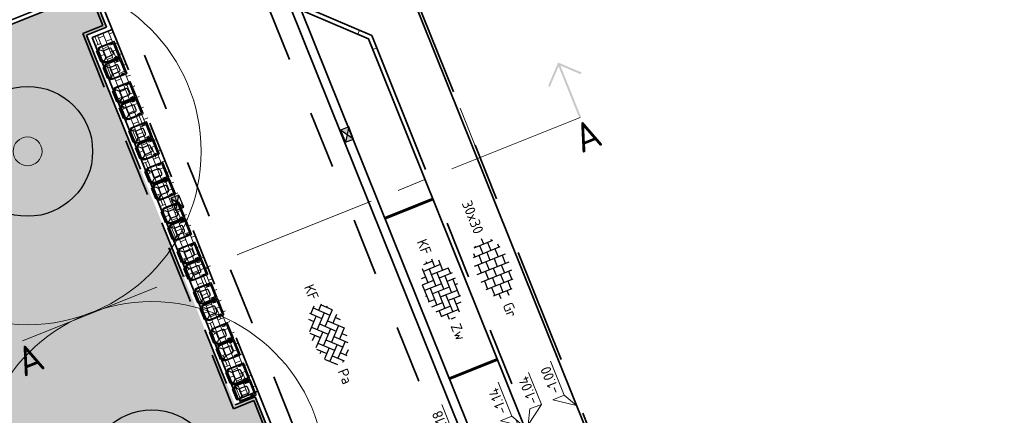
# Model space of a CAD drawing. Header units: metres. Extents: x 126075 to 126745, y 502461 to 502767.
# Tile 14 of 94: x 126519 to 126553, y 502540 to 502554. Entities that reach past the tile are written whole.
import ezdxf
from ezdxf.enums import TextEntityAlignment as Align

# ---------------------------------------------------------------- set-up
doc = ezdxf.new("R2010")
doc.units = ezdxf.units.M
for name, pattern in [('VH-OPSLUITBAND-SO', [10, 4, -2, 2, -2]), ('VH-TROTTOIRBAND-SO', [15, 5, -2, 2, -2, 2, -2]), ('VW-21-21_STREEP', [0.42, 0.21, -0.21]), ('ZZ-CENTER-SO', [8, 5, -1, 1, -1]), ('ZZ-HIDDEN-SO', [4, 2, -2])]:
    doc.linetypes.add(name, pattern=pattern)
doc.layers.get('0').update_dxf_attribs({"linetype": 'CONTINUOUS'})
for name, color, linetype, lineweight in [('B-WE-GR-BOOM-S', 90, 'CONTINUOUS', 18), ('B-XX-GR-BOOM-T25', 7, 'CONTINUOUS', 25), ('N-GV-IE-MEUBILAIR_WEGMEUBILAIR_CONTAINER-S', 7, 'CONTINUOUS', 25), ('N-WE-GR-GRAS-A-200', 62, 'CONTINUOUS', 18), ('N-WE-IE-MEUBILAIR_WEGMEUBILAIR_CONTAINER-S', 7, 'CONTINUOUS', 25), ('N-WE-RI-HWA_KOLK-S-200', 154, 'CONTINUOUS', 25), ('N-WE-VH-GOOT_BSS_ACHTERKANT-G', 170, 'CONTINUOUS', 35), ('N-WE-VH-GOOT_BSS_VOORKANT-G', 170, 'CONTINUOUS', 35), ('N-WE-VH-HALFVERHARDING_GRASBETONSTEEN-A-200', 132, 'CONTINUOUS', 18), ('N-WE-VH-KANTOPSLUITING_BETONRUG-G', 7, 'ZZ-HIDDEN-SO', 35), ('N-WE-VH-KANTOPSLUITING_OPSLUITBAND_100X200-G', 150, 'VH-OPSLUITBAND-SO', 35), ('N-WE-VH-KANTOPSLUITING_TROTTOIRBAND_130X150_250-G', 210, 'VH-TROTTOIRBAND-SO', 35), ('N-WE-VH-KANTOPSLUITING_TROTTOIRBAND_130X150_250_HOEKSTUK-S', 210, 'CONTINUOUS', 25), ('N-WE-VH-KANTOPSLUITING_VOORKANTBAND-G', 50, 'CONTINUOUS', 35), ('N-WE-VH-MATERIAALGRENS-G', 7, 'ZZ-HIDDEN-SO', 35), ('N-WE-VH-OPENVERHARDING_BETONSTRAATSTEEN_KEIFORMAAT_ELLEBOOGVERBAND-S-200', 252, 'CONTINUOUS', 25), ('N-WE-VH-OPENVERHARDING_BETONSTRAATSTEEN_KEIFORMAAT_KEPERVERBAND-S-200', 252, 'CONTINUOUS', 25), ('N-WE-VH-OPENVERHARDING_TEGEL_300X300_DUN_HALFSTEENS-S-200', 252, 'CONTINUOUS', 25), ('N-WE-VW-MARKERING_PARKEERVAK-G', 7, 'VW-21-21_STREEP', 35), ('X-XX-AL-HOOGTELABEL-S-200', 7, 'CONTINUOUS', 18), ('X-XX-AL-VERWIJZING-S-200', 7, 'CONTINUOUS', 18), ('X-XX-AL-VERWIJZING_DOORSNEDE-G', 7, 'ZZ-CENTER-SO', 18)]:
    doc.layers.add(name, color=color, linetype=linetype, lineweight=lineweight)
doc.layers.add('vrije wortelruimte', color=4, linetype='CONTINUOUS', plot=False)
doc.styles.add('NLCS-ISO', font='NLCS-ISO.ttf')
doc.styles.add('NLCS-ISO-M200-T25', font='NLCS-ISO.ttf', dxfattribs={"height": 0.5})
pattern_1 = [(0, (0, 0), (0, 6.985), [5.08, -1.905]), (90, (0, 0), (-6.985, 4e-16), [5.08, -1.905])]

# ---------------------------------------------------------------- blocks, each defined once
blk = doc.blocks.new('SIE-WEG_CONTAINER_OPSTELPLAATS_HUISVUIL')
at = {"color": 0, "linetype": 'ByBlock', "lineweight": -2}
for p, q in [((-0.065, 0.7), (-0.065, 0.635)), ((0.065, 0.7), (0.065, 0.635)), ((0.2, 0.68), (-0.2, 0.68)), ((-0.235, 0.205), (-0.225, 0.095)), ((0.235, 0.205), (0.225, 0.095))]:
    blk.add_line(p, q, dxfattribs=at)
at = {"color": 0, "linetype": 'ByBlock', "lineweight": -2, "flags": 128}
blk.add_lwpolyline([(-0.11, 0.47), (-0.2, 0.56), (-0.2, 0.7), (0.2, 0.7), (0.2, 0.56), (0.11, 0.47)], dxfattribs=at)
for points in [[(-0.27, 0), (0.27, 0, 0.414214), (0.29, 0.02), (0.29, 0.51, 0.414214), (0.165, 0.635), (-0.165, 0.635, 0.414214), (-0.29, 0.51), (-0.29, 0.02, 0.414214)], [(-0.17, 0.03, -0.414214), (-0.27, 0.13), (-0.27, 0.505, -0.414214), (-0.15, 0.625), (0.15, 0.625, -0.414214), (0.27, 0.505), (0.27, 0.13, -0.414214), (0.17, 0.03)], [(0.125, 0.235), (0.125, 0.435, 0.414214), (0.075, 0.485), (-0.075, 0.485, 0.414214), (-0.125, 0.435), (-0.125, 0.235, 0.414214), (-0.075, 0.185), (0.075, 0.185, 0.414214)]]:
    blk.add_lwpolyline(points, format="xyb", close=True, dxfattribs=at)
for points in [[(-0.29, 0.51, -0.050377), (-0.28, 0.61), (-0.24, 0.61)], [(0.29, 0.51, 0.050377), (0.28, 0.61), (0.24, 0.61)], [(0.29, 0.035, -0.414214), (0.27, 0.015), (-0.27, 0.015, -0.414214), (-0.29, 0.035)]]:
    blk.add_lwpolyline(points, format="xyb", dxfattribs=at)
blk = doc.blocks.new('*U9')
at = {"layer": 'N-GV-IE-MEUBILAIR_WEGMEUBILAIR_CONTAINER-S'}
for p in [(0.44, 0), (1.06, 0), (1.94, 0), (2.56, 0), (3.44, 0), (4.06, 0), (4.94, 0), (5.56, 0), (6.44, 0), (7.06, 0), (7.94, 0), (8.56, 0), (9.44, 0), (10.06, 0), (10.94, 0), (11.56, 0), (12.44, 0), (13.06, 0)]:
    blk.add_blockref('SIE-WEG_CONTAINER_OPSTELPLAATS_HUISVUIL', p, dxfattribs=at)
blk = doc.blocks.new('SVH-TROTTOIRBAND HOEKSTUK_130 150X250_L400_H135INW_VB-MM')
at = {"linetype": 'Continuous', "lineweight": 0}
blk.add_lwpolyline([(400, 150), (400, 0), (0, 0), (-283, -283), (-389, -177), (-62, 150)], close=True, dxfattribs=at)
blk.add_lwpolyline([(400, 20), (-8, 20), (-297, -269)], dxfattribs=at)
blk = doc.blocks.new('SVH-BSS_KEIFORMAAT_ELLEBOOG-SO')
for p, q in [((-3.04, 2.49), (-1.87, 2.49)), ((-2.92, 2.49), (-2.92, -0.66)), ((-1.87, 2.81), (-1.87, 0.39)), ((-0.82, 2.94), (-0.82, 1.44)), ((-0.82, 2.49), (2.33, 2.49)), ((0.23, 2.97), (0.23, 2.49)), ((1.28, 2.49), (1.28, -0.66)), ((2.33, 2.7), (2.33, 0.39)), ((3.38, 2.35), (3.38, 1.44)), ((-5.48, 0.39), (-3.97, 0.39)), ((-5.02, 0.39), (-5.02, -1.24)), ((-4.84, 1.44), (-2.92, 1.44)), ((-3.97, 1.44), (-3.97, -1.71)), ((-2.92, 0.39), (0.23, 0.39)), ((-1.87, 1.44), (1.28, 1.44)), ((-0.82, 0.39), (-0.82, -2.76)), ((0.23, 1.44), (0.23, -1.71)), ((1.28, 0.39), (4.43, 0.39)), ((2.33, 1.44), (4.84, 1.44)), ((3.38, 0.39), (3.38, -2.35)), ((4.43, 1.44), (4.43, -1.71)), ((5.48, 0.39), (5.48, -0.39)), ((-5.39, -0.66), (-5.02, -0.66)), ((-3.97, -0.66), (-0.82, -0.66)), ((-1.87, -0.66), (-1.87, -2.8)), ((0.23, -0.66), (3.38, -0.66)), ((2.33, -0.66), (2.33, -2.71)), ((4.43, -0.66), (5.39, -0.66)), ((-4.52, -1.71), (-1.87, -1.71)), ((-2.92, -1.71), (-2.92, -2.53)), ((-1.87, -2.76), (1.28, -2.76)), ((-0.82, -1.71), (2.33, -1.71)), ((0.23, -2.76), (0.23, -2.97)), ((1.28, -1.71), (1.28, -2.9)), ((3.38, -1.71), (4.52, -1.71))]:
    blk.add_line(p, q)
at = {"style": 'NLCS-ISO'}
blk.add_attdef('FORMAAT', text='', height=1.8, dxfattribs=at).set_placement((-6.53, 0), align=Align.MIDDLE_RIGHT)
blk.add_attdef('KLEUR', text='', height=1.8, dxfattribs=at).set_placement((6.53, 0), align=Align.MIDDLE_LEFT)
at = {"style": 'NLCS-ISO', "flags": 1}
blk.add_attdef('FUNCTIE', text='', height=1.8, dxfattribs=at).set_placement((0, -3.98), align=Align.TOP_CENTER)
blk = doc.blocks.new('SVH-BSS_KEIFORMAAT_KEPER-SO')
for p, q in [((-5.2, 0.74), (-3.76, 2.18)), ((-3.7, 2.21), (-1.48, 0)), ((-2.62, 2.62), (-1.48, 1.48)), ((-2.23, 0.74), (0.01, 2.97)), ((-2.23, 2.23), (-1.61, 2.85)), ((-0.74, 2.23), (1.48, 0)), ((-0.01, 2.97), (1.48, 1.48)), ((0.74, 2.23), (1.39, 2.88)), ((0.74, 0.74), (2.62, 2.62)), ((2.23, 2.23), (4.45, 0)), ((3.76, 2.18), (4.45, 1.48)), ((3.76, 2.18), (4.45, 1.48)), ((-5.3, 0.84), (-4.45, 0)), ((-5.2, -0.74), (-2.97, 1.48)), ((-4.61, 1.64), (-4.45, 1.48)), ((-4.61, -1.64), (-2.97, 0)), ((-3.71, 0.74), (-1.48, -1.48)), ((-2.23, -0.74), (0, 1.48)), ((-2.23, -2.23), (0, 0)), ((-0.74, 0.74), (1.48, -1.48)), ((0.74, -0.74), (2.97, 1.48)), ((0.74, -2.23), (2.97, 0)), ((2.23, 0.74), (4.45, -1.48)), ((3.71, 0.74), (4.61, 1.64)), ((3.71, -0.74), (5.3, 0.84)), ((5.2, 0.74), (5.45, 0.49)), ((-5.45, -0.49), (-4.45, -1.48)), ((-3.71, -0.74), (-1.61, -2.85)), ((-3.7, -2.21), (-2.97, -1.48)), ((-1.39, -2.88), (0, -1.48)), ((-0.74, -0.74), (1.39, -2.88)), ((1.61, -2.85), (2.97, -1.48)), ((2.23, -0.74), (3.7, -2.21)), ((3.76, -2.18), (5.45, -0.49)), ((5.2, -0.74), (5.3, -0.84)), ((-0.74, -2.23), (0.01, -2.97)), ((-0.01, -2.97), (0, -2.97)), ((2.23, -2.23), (2.62, -2.62))]:
    blk.add_line(p, q)
at = {"style": 'NLCS-ISO'}
blk.add_attdef('FORMAAT', text='', height=1.8, dxfattribs=at).set_placement((-6.53, 0), align=Align.MIDDLE_RIGHT)
blk.add_attdef('KLEUR', text='', height=1.8, dxfattribs=at).set_placement((6.53, 0), align=Align.MIDDLE_LEFT)
at = {"style": 'NLCS-ISO', "flags": 1}
blk.add_attdef('FUNCTIE', text='', height=1.8, dxfattribs=at).set_placement((0, -3.98), align=Align.TOP_CENTER)
blk = doc.blocks.new('SVH-TEGEL_300X300_DUN_HALFST-SO')
for p, q in [((-4.5, -1.73), (-4.5, 1.73)), ((-3.61, 2.25), (-3, 2.25)), ((-3, -2.5), (-3, 2.5)), ((-1.5, -2.86), (-1.5, 2.86)), ((-1.5, 2.25), (0, 2.25)), ((0, -2.98), (0, 2.98)), ((1.5, -2.86), (1.5, 2.86)), ((1.5, 2.25), (3, 2.25)), ((3, -2.5), (3, 2.5)), ((4.5, -1.73), (4.5, 1.73)), ((-5.53, 0), (-4.5, 0)), ((-4.77, 1.5), (-4.5, 1.5)), ((-4.5, 0.75), (-3, 0.75)), ((-3, 1.5), (-1.5, 1.5)), ((-3, 0), (-1.5, 0)), ((-1.5, 0.75), (0, 0.75)), ((0, 1.5), (1.5, 1.5)), ((0, 0), (1.5, 0)), ((1.5, 0.75), (3, 0.75)), ((3, 1.5), (4.5, 1.5)), ((3, 0), (4.5, 0)), ((4.5, 0.75), (5.35, 0.75)), ((-4.77, -1.5), (-4.5, -1.5)), ((-4.5, -0.75), (-3, -0.75)), ((-3, -1.5), (-1.5, -1.5)), ((-1.5, -0.75), (0, -0.75)), ((0, -1.5), (1.5, -1.5)), ((1.5, -0.75), (3, -0.75)), ((3, -1.5), (4.5, -1.5)), ((4.5, -0.75), (5.35, -0.75)), ((-3.61, -2.25), (-3, -2.25)), ((-1.5, -2.25), (0, -2.25)), ((1.5, -2.25), (3, -2.25))]:
    blk.add_line(p, q)
at = {"style": 'NLCS-ISO'}
blk.add_attdef('FORMAAT', text='', height=1.8, dxfattribs=at).set_placement((-6.53, 0), align=Align.MIDDLE_RIGHT)
blk.add_attdef('KLEUR', text='', height=1.8, dxfattribs=at).set_placement((6.53, 0), align=Align.MIDDLE_LEFT)
at = {"style": 'NLCS-ISO', "flags": 1}
blk.add_attdef('FUNCTIE', text='', height=1.8, dxfattribs=at).set_placement((0, -3.98), align=Align.TOP_CENTER)
blk = doc.blocks.new('B-SGR-BOOM_1E')
blk.add_circle((0, 0), 6.004)
at = {"linetype": 'Continuous'}
blk.add_circle((0, 0), 0.5, dxfattribs=at)
at = {"layer": 'vrije wortelruimte'}
blk.add_circle((0, 0), 2.25, dxfattribs=at)
at = {"layer": 'B-XX-GR-BOOM-T25', "style": 'NLCS-ISO-M200-T25'}
blk.add_attdef('SOORT', text='', height=0.5, dxfattribs=at).set_placement((0, -1.338), align=Align.MIDDLE_CENTER)
blk = doc.blocks.new('B-SGR-BOOM_DYN')
at = {"layer": 'B-WE-GR-BOOM-S'}
blk.add_blockref('B-SGR-BOOM_1E', (0, 0), dxfattribs=at)
blk = doc.blocks.new('SRI-KOLK_STRAAT-SO')
h = blk.add_hatch(color=256)
h.dxf.hatch_style = 1
h.paths.add_polyline_path([(-1.125, 1.5), (-1.125, 0), (0, 0.75)])
h.paths.add_polyline_path([(1.125, 1.5), (0, 0.75), (1.125, 0)])
for p, q in [((-1.125, 0), (1.125, 1.5)), ((1.125, 0), (-1.125, 1.5))]:
    blk.add_line(p, q)
blk.add_lwpolyline([(-1.125, 0), (1.125, 0), (1.125, 1.5), (-1.125, 1.5)], close=True)
blk = doc.blocks.new('SAL-VERWIJZING_AANZICHT_BOVEN-SO')
h = blk.add_hatch(color=256)
h.dxf.hatch_style = 1
h.paths.add_polyline_path([(0, 10.25), (-3.12, 7.12), (-2.88, 6.88), (-0.18, 9.58), (-0.18, 0), (0.17, 0), (0.17, 9.58), (2.88, 6.88), (3.12, 7.12)])
at = {"lineweight": 50, "style": 'NLCS-ISO'}
blk.add_attdef('...', text='', height=5, dxfattribs=at).set_placement((-0.02, -0.9), align=Align.TOP_CENTER)
blk = doc.blocks.new('SZZ-HOOGTELABEL_02-SO')
h = blk.add_hatch()
h.set_pattern_fill('ANGLE', color=256)
h.set_pattern_definition(pattern_1)
h.paths.add_polyline_path([(2.46, 3.44), (0, 0), (2.46, 1.31)])
for p, q in [((2.46, 3.44), (0, 0)), ((2.46, 1.31), (2.46, 3.44)), ((0, 0), (2.46, 1.31)), ((8.84, 1.31), (2.46, 1.31))]:
    blk.add_line(p, q)
at = {"style": 'NLCS-ISO'}
blk.add_attdef('...', text='', height=1.8, dxfattribs=at).set_placement((5.77, 2.62), align=Align.MIDDLE)
blk = doc.blocks.new('SZZ-HOOGTELABEL_04-SO')
h = blk.add_hatch()
h.set_pattern_fill('ANGLE', color=256)
h.set_pattern_definition(pattern_1)
h.paths.add_polyline_path([(2.46, -1.31), (0, 0), (2.46, -3.44)])
for p, q in [((0, 0), (2.46, -1.31)), ((2.46, -3.44), (0, 0)), ((2.46, -1.31), (2.46, -3.44)), ((8.4, -3.44), (2.46, -3.44))]:
    blk.add_line(p, q)
at = {"style": 'NLCS-ISO'}
blk.add_attdef('...', text='', height=1.8, dxfattribs=at).set_placement((5.55, -2.2), align=Align.MIDDLE)

msp = doc.modelspace()

# ---------------------------------------------------------------- hatches: boundary and pattern name
at = {"layer": 'N-WE-GR-GRAS-A-200', "transparency": 33554559}
h = msp.add_hatch(dxfattribs=at)
h.set_pattern_fill('AGR-GRAS_02-SO', color=256, scale=0.2, pattern_type=2)
h.set_pattern_definition([(21.5801, (126551.914, 502551.3593), (1.124204, 2.595413), [0.5, -1.5]), (21.5801, (126552.4955, 502552.8798), (1.124204, 2.595413), [0.5, -1.5]), (111.5801, (126551.8425, 502552.0838), (-2.595413, 1.124204), [0.5, -1.5]), (111.5801, (126552.329, 502553.029), (-2.595413, 1.124204), [0.5, -1.5]), (66.5801, (126551.771, 502552.8083), (-0.735605, 1.859808), [0.5, -2.328427]), (156.5801, (126552.9369, 502551.7639), (-1.859808, -0.735605), [0.5, -2.328427]), (48.1452, (126552.1583, 502552.1012), (1.859808, 0.7356045), [0.5, -3.972136]), (48.1452, (126552.6274, 502553.3621), (1.859808, 0.7356045), [0.5, -3.972136]), (85.0151, (126553.2159, 502551.87425), (-0.7356045, 1.859808), [0.5, -3.972136]), (85.0151, (126552.0479, 502552.3801), (-0.7356045, 1.859808), [0.5, -3.972136]), (85.0151, (126552.8828, 502552.17265), (-0.7356045, 1.859808), [0.5, -3.972136]), (138.1452, (126551.5094, 502552.3822), (-0.7356045, 1.859808), [0.5, -3.972136]), (175.0151, (126552.1756, 502551.7854), (-1.859808, -0.7356045), [0.5, -3.972136])])
edge = h.paths.add_edge_path()
edge.add_line((126531.185, 502530.4), (126527.141, 502540.473))
edge.add_line((126527.141, 502540.473), (126526.445, 502540.193))
edge.add_line((126526.445, 502540.193), (126521.304, 502553))
edge.add_line((126521.304, 502553), (126522, 502553.279))
edge.add_line((126522, 502553.279), (126521.638, 502554.179))
edge.add_arc((126521.314, 502554.049), 0.35, 21.8739, 111.8739)
edge.add_line((126521.183, 502554.374), (126516.831, 502552.627))
edge.add_line((126516.831, 502552.627), (126509.013, 502572.101))
edge.add_line((126509.013, 502572.101), (126513.365, 502573.848))
edge.add_arc((126513.235, 502574.173), 0.35, 291.8739, 381.8739)
edge.add_line((126513.559, 502574.303), (126507.822, 502588.595))
edge.add_arc((126507.497, 502588.464), 0.35, 21.8739, 111.8739)
edge.add_line((126507.367, 502588.789), (126503.014, 502587.042))
edge.add_line((126503.014, 502587.042), (126498.013, 502599.5))
edge.add_line((126498.013, 502599.5), (126502.365, 502601.247))
edge.add_arc((126502.235, 502601.572), 0.35, 291.8739, 381.8739)
edge.add_line((126502.559, 502601.703), (126499.372, 502609.642))
edge.add_arc((126499.047, 502609.511), 0.35, 21.8739, 111.8739)
edge.add_line((126498.917, 502609.836), (126494.565, 502608.089))
edge.add_line((126494.565, 502608.089), (126486.746, 502627.563))
edge.add_line((126486.746, 502627.563), (126490.495, 502629.068))
edge.add_line((126490.495, 502629.068), (126488.121, 502634.982))
edge.add_arc((126487.212, 502632.281), 2.85, 71.3984, 111.8739)
edge.add_line((126486.15, 502634.926), (126472.667, 502629.513))
edge.add_line((126472.667, 502629.513), (126510.311, 502535.003))
edge.add_line((126510.311, 502535.003), (126514.126, 502524.9))
edge.add_arc((126515.654, 502527.365), 2.9, 238.2095, 291.6146)
edge.add_line((126516.722, 502524.669), (126531.185, 502530.4))
at = {"layer": 'N-WE-VH-HALFVERHARDING_GRASBETONSTEEN-A-200', "transparency": 33554687}
h = msp.add_hatch(dxfattribs=at)
h.set_pattern_fill('AVH-GRASBETONSTEEN_03-SO', color=256, scale=0.2, pattern_type=2)
h.set_pattern_definition([(21.8739, (126526.52856, 502540.38845), (0.1110883, 0.2601142), [0.2, -0.2]), (111.8739, (126526.52856, 502540.38845), (-0.1856012, -0.074513), []), (111.874, (126526.62136, 502540.4257), (0.222177, 0.520228), [0.4, -0.8])])
h.paths.add_polyline_path([(126522.195, 502553.196), (126521.499, 502552.917), (126526.529, 502540.388), (126527.225, 502540.668)])

# ---------------------------------------------------------------- linework, layer by layer
at = {"layer": 'N-WE-VH-GOOT_BSS_ACHTERKANT-G'}
msp.add_lwpolyline([(126528.732, 502553.864), (126536.751, 502533.889)], dxfattribs=at)
at = {"layer": 'N-WE-VH-GOOT_BSS_VOORKANT-G'}
msp.add_lwpolyline([(126528.322, 502554.039), (126536.576, 502533.479)], dxfattribs=at)
at = {"layer": 'N-WE-VH-KANTOPSLUITING_BETONRUG-G'}
msp.add_lwpolyline([(126513.328, 502573.941), (126508.883, 502572.156), (126516.775, 502552.496), (126521.221, 502554.281, -0.414214), (126521.546, 502554.142), (126521.87, 502553.335), (126521.174, 502553.055), (126526.39, 502540.063), (126527.086, 502540.343), (126531.092, 502530.363)], format="xyb", dxfattribs=at)
at = {"layer": 'N-WE-VH-KANTOPSLUITING_OPSLUITBAND_100X200-G', "flags": 128}
msp.add_lwpolyline([(126521.33, 502582.595), (126540.761, 502534.194), (126592.769, 502554.8), (126573.458, 502603.525)], dxfattribs=at)
at = {"layer": 'N-WE-VH-KANTOPSLUITING_TROTTOIRBAND_130X150_250-G'}
msp.add_lwpolyline([(126513.205, 502575.185), (126513.559, 502574.303, -0.414214), (126513.365, 502573.848), (126509.013, 502572.101), (126516.831, 502552.627), (126521.183, 502554.374, -0.414214), (126521.638, 502554.179), (126522, 502553.279), (126521.304, 502553), (126526.445, 502540.193), (126527.141, 502540.473), (126531.223, 502530.307)], format="xyb", dxfattribs=at)
msp.add_lwpolyline([(126528.293, 502554.513), (126528.438, 502554.153), (126531.169, 502552.986), (126537.905, 502536.209), (126536.738, 502533.478), (126537.086, 502532.611)], dxfattribs=at)
at = {"layer": 'N-WE-VH-KANTOPSLUITING_VOORKANTBAND-G'}
for points in [[(126513.498, 502590.962), (126513.883, 502590.004, 0.414224), (126519.086, 502587.782), (126571.33, 502608.759), (126573.357, 502603.646), (126521.134, 502582.678, 0.414203), (126518.913, 502577.476), (126519.285, 502576.548), (126522.016, 502575.382), (126528.706, 502558.719), (126527.539, 502555.988), (126528.322, 502554.039), (126531.053, 502552.873), (126537.742, 502536.211), (126536.576, 502533.479), (126536.947, 502532.555)], [(126513.421, 502573.709), (126509.486, 502572.129, 0.414214), (126509.32, 502571.739), (126516.802, 502553.1, 0.414214), (126517.193, 502552.933), (126521.127, 502554.513, -0.414214), (126521.778, 502554.235), (126522.195, 502553.196), (126521.499, 502552.917), (126526.529, 502540.388), (126527.225, 502540.668), (126531.359, 502530.37)]]:
    msp.add_lwpolyline(points, format="xyb", dxfattribs=at)
at = {"layer": 'N-WE-VH-KANTOPSLUITING_VOORKANTBAND-G', "flags": 128}
msp.add_lwpolyline([(126521.237, 502582.558), (126540.706, 502534.064), (126592.899, 502554.744), (126573.551, 502603.563)], dxfattribs=at)
at = {"layer": 'N-WE-VH-MATERIAALGRENS-G', "flags": 128}
for points in [[(126518.636, 502576.287), (126536.001, 502533.032)], [(126514.367, 502574.574), (126531.732, 502531.319)], [(126527.225, 502540.668), (126522.195, 502553.196)]]:
    msp.add_lwpolyline(points, dxfattribs=at)
at = {"layer": 'N-WE-VW-MARKERING_PARKEERVAK-G', "ltscale": 5, "const_width": 0.1}
for points in [[(126533.281, 502547.323), (126531.624, 502546.658)], [(126535.511, 502541.769), (126533.854, 502541.104)]]:
    msp.add_lwpolyline(points, dxfattribs=at)
at = {"layer": 'X-XX-AL-VERWIJZING_DOORSNEDE-G', "flags": 128}
for points in [[(126534.913, 502548.761), (126534.227, 502550.469)], [(126519.091, 502542.409), (126538.38, 502550.153)]]:
    msp.add_lwpolyline(points, dxfattribs=at)

# ---------------------------------------------------------------- block references
at = {"layer": 'B-WE-GR-BOOM-S', "rotation": 5.229815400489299}
for p in [(126519.266, 502548.976), (126523.561, 502537.77)]:
    msp.add_blockref('B-SGR-BOOM_DYN', p, dxfattribs=at)
at = {"layer": 'N-WE-IE-MEUBILAIR_WEGMEUBILAIR_CONTAINER-S', "rotation": 111.8718538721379}
msp.add_blockref('*U9', (126527.237, 502540.398), dxfattribs=at)
at = {"layer": 'N-WE-RI-HWA_KOLK-S-200', "xscale": 0.2, "yscale": 0.2, "zscale": 0.2}
for p, rotation in [((126530.456, 502549.611), 111.8738873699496), ((126524.304, 502547.141), 291.873887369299)]:
    msp.add_blockref('SRI-KOLK_STRAAT-SO', p, dxfattribs=dict(at, rotation=rotation))
at = {"layer": 'N-WE-VH-KANTOPSLUITING_TROTTOIRBAND_130X150_250_HOEKSTUK-S', "xscale": 0.001, "yscale": 0.001, "zscale": 0.001, "rotation": 291.8738873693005}
msp.add_blockref('SVH-TROTTOIRBAND HOEKSTUK_130 150X250_L400_H135INW_VB-MM', (126531.053, 502552.873), dxfattribs=at)
at = {"layer": 'N-WE-VH-OPENVERHARDING_BETONSTRAATSTEEN_KEIFORMAAT_ELLEBOOGVERBAND-S-200', "xscale": 0.2, "yscale": 0.2, "zscale": 0.2, "rotation": 291.8738873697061}
msp.add_blockref('SVH-BSS_KEIFORMAAT_ELLEBOOG-SO', (126533.569, 502544.209), dxfattribs=at).add_auto_attribs({'FORMAAT': 'KF', 'KLEUR': 'Zw'})
at = {"layer": 'N-WE-VH-OPENVERHARDING_BETONSTRAATSTEEN_KEIFORMAAT_KEPERVERBAND-S-200', "xscale": 0.2, "yscale": 0.2, "zscale": 0.2, "rotation": 291.8738873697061}
msp.add_blockref('SVH-BSS_KEIFORMAAT_KEPER-SO', (126529.665, 502542.642), dxfattribs=at).add_auto_attribs({'FORMAAT': 'KF', 'KLEUR': 'Pa'})
at = {"layer": 'N-WE-VH-OPENVERHARDING_TEGEL_300X300_DUN_HALFSTEENS-S-200', "xscale": 0.2, "yscale": 0.2, "zscale": 0.2, "rotation": 291.8738873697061}
msp.add_blockref('SVH-TEGEL_300X300_DUN_HALFST-SO', (126535.372, 502544.933), dxfattribs=at).add_auto_attribs({'FORMAAT': '30x30', 'KLEUR': 'Gr'})
at = {"layer": 'X-XX-AL-HOOGTELABEL-S-200', "xscale": 0.2, "yscale": 0.2, "zscale": 0.2, "rotation": 111.8738873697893}
for name, p, values in [('SZZ-HOOGTELABEL_02-SO', (126538.254, 502540.171), {'...': '-1.00'}), ('SZZ-HOOGTELABEL_04-SO', (126536.583, 502539.501), {'...': '-1.04'}), ('SZZ-HOOGTELABEL_02-SO', (126536.444, 502539.445), {'...': '-1.14'}), ('SZZ-HOOGTELABEL_02-SO', (126534.495, 502538.663), {'...': '-1.18'})]:
    msp.add_blockref(name, p, dxfattribs=at).add_auto_attribs(values)
at = {"layer": 'X-XX-AL-VERWIJZING-S-200', "xscale": 0.2, "yscale": 0.2, "zscale": 0.2, "rotation": 21.87388736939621}
for p in [(126538.38, 502550.153), (126519.091, 502542.409)]:
    msp.add_blockref('SAL-VERWIJZING_AANZICHT_BOVEN-SO', p, dxfattribs=at).add_auto_attribs({'...': 'A'})

doc.saveas('drawing.dxf')
